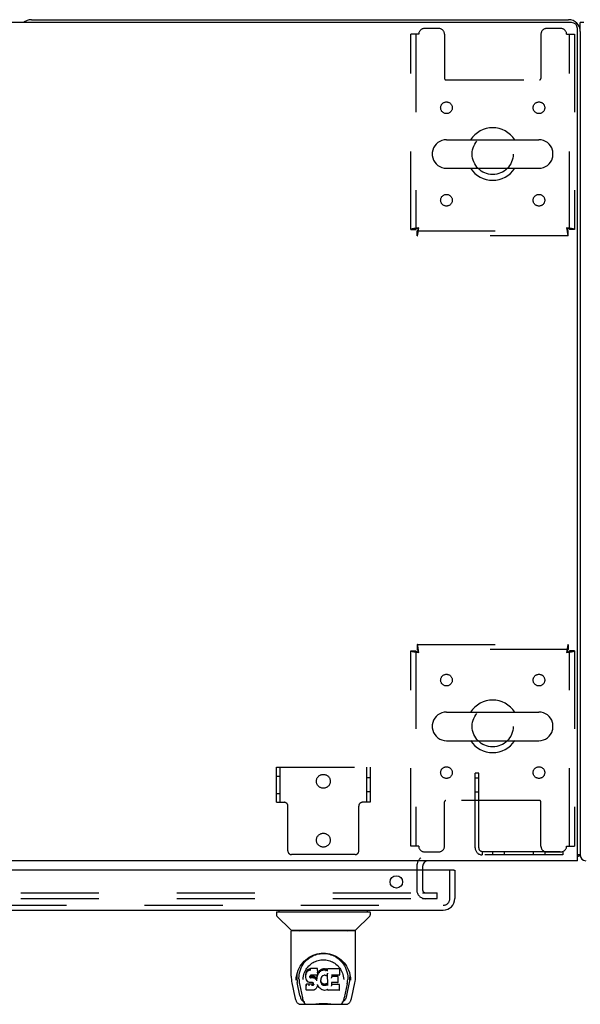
# Model space of a CAD drawing. Header units: inches. Extents: x 0 to 304, y 0 to 196.
# Tile 84 of 98: x 119 to 131, y 160 to 181. Entities that reach past the tile are written whole.
import ezdxf

# ---------------------------------------------------------------- set-up
doc = ezdxf.new("R2010")
doc.units = ezdxf.units.IN
doc.header["$LTSCALE"] = 16.696429
doc.header["$MEASUREMENT"] = 0
doc.linetypes.add('HIDDEN', pattern=[0.2, 0.1, -0.1])
doc.layers.get('0').update_dxf_attribs({"linetype": 'CONTINUOUS'})
doc.layers.add('DEFAULT_2', color=8, linetype='HIDDEN')
doc.layers.add('MAIN_DOOR_ASSEMBLY', color=7, linetype='CONTINUOUS')

msp = doc.modelspace()

# ---------------------------------------------------------------- linework, layer by layer
at = {"color": 7, "linetype": 'Continuous'}
for p, q in [((130.765, 181.095), (52.327, 181.095)), ((119.202, 181.157), (130.702, 181.157)), ((131.027, 181.094), (130.952, 181.094)), ((130.89, 163.157), (130.89, 180.97)), ((130.952, 180.907), (130.952, 163.282)), ((128.09, 178.588), (130.065, 178.588)), ((127.79, 178.239), (127.79, 178.326)), ((130.365, 178.239), (130.365, 178.326)), ((128.09, 177.976), (130.065, 177.976)), ((128.09, 166.338), (130.065, 166.338)), ((127.79, 165.989), (127.79, 166.076)), ((130.365, 165.989), (130.365, 166.076)), ((128.09, 165.726), (130.065, 165.726)), ((130.89, 163.157), (52.265, 163.157)), ((130.952, 163.282), (130.89, 163.282)), ((130.892, 163.244), (130.89, 163.246)), ((127.577, 163.032), (127.577, 162.953))]:
    msp.add_line(p, q, dxfattribs=at)
at = {"color": 3, "linetype": 'Continuous'}
msp.add_line((130.952, 180.907), (130.952, 181.094), dxfattribs=at)
at = {"color": 7, "linetype": 'Continuous'}
for points in [[(130.892, 163.244), (130.894, 163.246), (130.896, 163.248), (130.899, 163.25), (130.902, 163.252), (130.906, 163.254), (130.91, 163.256), (130.913, 163.257), (130.917, 163.259), (130.921, 163.26), (130.929, 163.263)], [(130.929, 163.263), (130.932, 163.264), (130.935, 163.265), (130.938, 163.267), (130.941, 163.268), (130.943, 163.27), (130.946, 163.271), (130.947, 163.272), (130.949, 163.274), (130.95, 163.275), (130.951, 163.277), (130.952, 163.279), (130.952, 163.28), (130.952, 163.282)]]:
    msp.add_lwpolyline(points, dxfattribs=at)
for centre, radius, start, end in [((119.202, 180.907), 0.25, 90, 131.404), ((130.702, 180.907), 0.25, 0, 90), ((130.765, 180.97), 0.125, 0, 90), ((129.077, 178.282), 0.562, 32.956, 147.044), ((128.09, 178.282), 0.306, 90, 164.3697), ((130.065, 178.282), 0.306, 15.6303, 90), ((127.934, 178.326), 0.144, 164.3697, 180), ((130.221, 178.326), 0.144, 0, 15.6303), ((127.934, 178.239), 0.144, 180, 195.6303), ((128.09, 178.282), 0.306, 195.6303, 270), ((130.065, 178.282), 0.306, 270, 344.3697), ((130.221, 178.239), 0.144, 344.3697, 360), ((129.077, 178.282), 0.562, 212.9567, 327.0433), ((129.077, 166.032), 0.562, 32.956, 147.044), ((128.09, 166.032), 0.306, 90, 164.3697), ((130.065, 166.032), 0.306, 15.6303, 90), ((127.934, 166.076), 0.144, 164.3697, 180), ((130.221, 166.076), 0.144, 0, 15.6303), ((127.934, 165.989), 0.144, 180, 195.6303), ((128.09, 166.032), 0.306, 195.6303, 270), ((130.065, 166.032), 0.306, 270, 344.3697), ((130.221, 165.989), 0.144, 344.3697, 360), ((129.077, 166.032), 0.562, 212.9567, 327.0433), ((127.702, 163.032), 0.125, 90, 180), ((130.702, 163.407), 0.25, 318.6068, 319.2391)]:
    msp.add_arc(centre, radius, start, end, dxfattribs=at)
at = {"color": 3, "linetype": 'Continuous'}
msp.add_arc((131.069, 163.274), 0.117, 180, 270, dxfattribs=at)
at = {"layer": 'DEFAULT_2', "color": 8, "linetype": 'HIDDEN'}
for p, q in [((127.494, 180.845), (127.327, 180.845)), ((127.327, 176.666), (127.327, 180.845)), ((127.431, 180.845), (127.431, 176.666)), ((127.921, 180.97), (127.619, 180.97)), ((128.046, 180.845), (128.046, 179.9)), ((130.109, 180.845), (130.109, 179.9)), ((130.535, 180.97), (130.234, 180.97)), ((130.66, 180.845), (130.827, 180.845)), ((130.723, 176.666), (130.723, 180.845)), ((130.827, 180.845), (130.827, 176.666)), ((128.076, 179.87), (130.079, 179.87)), ((127.327, 176.666), (127.431, 176.666)), ((127.494, 176.699), (127.457, 176.695)), ((127.461, 176.636), (130.693, 176.636)), ((127.461, 176.532), (127.461, 176.636)), ((127.494, 176.699), (127.48, 176.695)), ((130.66, 176.699), (130.665, 176.685)), ((130.66, 176.699), (130.665, 176.662)), ((130.693, 176.532), (130.693, 176.636)), ((130.827, 176.666), (130.723, 176.666)), ((130.693, 176.532), (127.461, 176.532)), ((127.461, 167.782), (130.693, 167.782)), ((127.461, 167.782), (127.461, 167.678)), ((130.693, 167.782), (130.693, 167.678)), ((127.327, 167.648), (127.431, 167.648)), ((127.327, 163.47), (127.327, 167.648)), ((127.431, 167.648), (127.431, 163.47)), ((130.693, 167.678), (127.461, 167.678)), ((127.494, 167.615), (127.49, 167.652)), ((127.494, 167.615), (127.49, 167.629)), ((130.66, 167.615), (130.698, 167.62)), ((130.66, 167.615), (130.675, 167.62)), ((130.827, 167.648), (130.723, 167.648)), ((130.723, 163.47), (130.723, 167.648)), ((130.827, 167.648), (130.827, 163.47)), ((124.452, 165.157), (126.452, 165.157)), ((124.452, 164.407), (124.452, 165.157)), ((124.53, 164.407), (124.53, 165.157)), ((126.374, 165.157), (126.374, 164.407)), ((126.452, 165.157), (126.452, 164.407)), ((128.777, 165.032), (128.702, 165.032)), ((128.702, 163.432), (128.702, 165.032)), ((128.777, 163.432), (128.777, 165.032)), ((124.452, 164.97), (124.53, 164.97)), ((126.452, 164.93), (126.374, 164.93)), ((128.702, 164.93), (128.777, 164.93)), ((124.452, 164.595), (124.53, 164.595)), ((126.452, 164.634), (126.374, 164.634)), ((128.702, 164.634), (128.777, 164.634)), ((124.452, 164.407), (124.613, 164.407)), ((126.452, 164.407), (126.291, 164.407)), ((128.046, 163.47), (128.046, 164.415)), ((130.079, 164.445), (128.076, 164.445)), ((130.109, 163.47), (130.109, 164.415)), ((124.693, 163.367), (124.693, 164.327)), ((126.211, 163.367), (126.211, 164.327)), ((127.494, 163.47), (127.327, 163.47)), ((127.619, 163.345), (127.921, 163.345)), ((128.852, 163.357), (130.577, 163.357)), ((128.852, 163.357), (128.852, 163.282)), ((129.077, 163.282), (129.077, 163.357)), ((129.327, 163.282), (129.327, 163.357)), ((129.952, 163.282), (129.952, 163.357)), ((130.202, 163.282), (130.202, 163.357)), ((130.234, 163.345), (130.535, 163.345)), ((130.577, 163.357), (130.577, 163.282)), ((130.66, 163.47), (130.827, 163.47)), ((126.131, 163.287), (124.773, 163.287)), ((130.577, 163.282), (128.852, 163.282)), ((127.452, 163.032), (127.452, 162.532)), ((127.577, 162.953), (127.577, 162.532)), ((92.265, 162.47), (127.546, 162.47)), ((92.265, 162.345), (127.546, 162.345)), ((127.574, 162.47), (127.89, 162.47)), ((127.574, 162.345), (127.89, 162.345)), ((127.89, 162.345), (127.89, 162.47))]:
    msp.add_line(p, q, dxfattribs=at)
for points in [[(127.457, 176.695), (127.439, 176.692), (127.422, 176.69), (127.406, 176.687), (127.39, 176.685), (127.376, 176.683), (127.364, 176.68), (127.353, 176.678), (127.344, 176.676), (127.337, 176.673), (127.332, 176.671), (127.329, 176.669), (127.327, 176.666)], [(127.48, 176.695), (127.474, 176.692), (127.467, 176.69), (127.461, 176.687), (127.455, 176.685), (127.45, 176.683), (127.445, 176.68), (127.441, 176.678), (127.438, 176.676), (127.435, 176.673), (127.433, 176.671), (127.432, 176.669), (127.431, 176.666)], [(127.461, 176.636), (127.464, 176.637), (127.466, 176.638), (127.469, 176.64), (127.471, 176.643), (127.473, 176.646), (127.476, 176.65), (127.478, 176.655), (127.48, 176.66), (127.483, 176.666), (127.485, 176.672), (127.487, 176.678), (127.49, 176.685), (127.494, 176.699)], [(127.461, 176.532), (127.464, 176.533), (127.466, 176.536), (127.469, 176.542), (127.471, 176.549), (127.473, 176.558), (127.476, 176.569), (127.478, 176.581), (127.48, 176.595), (127.483, 176.61), (127.485, 176.627), (127.487, 176.644), (127.49, 176.662), (127.494, 176.699)], [(130.827, 176.666), (130.826, 176.669), (130.823, 176.671), (130.818, 176.673), (130.811, 176.676), (130.802, 176.678), (130.791, 176.68), (130.779, 176.683), (130.765, 176.685), (130.749, 176.687), (130.733, 176.69), (130.716, 176.692), (130.698, 176.695), (130.66, 176.699)], [(130.723, 176.666), (130.723, 176.669), (130.722, 176.671), (130.72, 176.673), (130.717, 176.676), (130.714, 176.678), (130.71, 176.68), (130.705, 176.683), (130.7, 176.685), (130.694, 176.687), (130.688, 176.69), (130.681, 176.692), (130.675, 176.695), (130.66, 176.699)], [(130.665, 176.685), (130.668, 176.678), (130.67, 176.672), (130.672, 176.666), (130.675, 176.66), (130.677, 176.655), (130.679, 176.65), (130.682, 176.646), (130.684, 176.643), (130.686, 176.64), (130.689, 176.638), (130.691, 176.637), (130.693, 176.636)], [(130.665, 176.662), (130.668, 176.644), (130.67, 176.627), (130.672, 176.61), (130.675, 176.595), (130.677, 176.581), (130.679, 176.569), (130.682, 176.558), (130.684, 176.549), (130.686, 176.542), (130.689, 176.536), (130.691, 176.533), (130.693, 176.532)], [(127.49, 167.652), (127.487, 167.67), (127.485, 167.688), (127.483, 167.704), (127.48, 167.719), (127.478, 167.733), (127.476, 167.746), (127.473, 167.757), (127.471, 167.766), (127.469, 167.773), (127.466, 167.778), (127.464, 167.781), (127.461, 167.782)], [(130.693, 167.782), (130.691, 167.781), (130.689, 167.778), (130.686, 167.773), (130.684, 167.766), (130.682, 167.757), (130.679, 167.746), (130.677, 167.733), (130.675, 167.719), (130.672, 167.704), (130.67, 167.688), (130.668, 167.67), (130.665, 167.652), (130.66, 167.615)], [(127.327, 167.648), (127.329, 167.646), (127.332, 167.644), (127.337, 167.641), (127.344, 167.639), (127.353, 167.636), (127.364, 167.634), (127.376, 167.632), (127.39, 167.629), (127.406, 167.627), (127.422, 167.625), (127.439, 167.622), (127.457, 167.62), (127.494, 167.615)], [(127.431, 167.648), (127.432, 167.646), (127.433, 167.644), (127.435, 167.641), (127.438, 167.639), (127.441, 167.636), (127.445, 167.634), (127.45, 167.632), (127.455, 167.629), (127.461, 167.627), (127.467, 167.625), (127.474, 167.622), (127.48, 167.62), (127.494, 167.615)], [(127.49, 167.629), (127.487, 167.636), (127.485, 167.643), (127.483, 167.649), (127.48, 167.655), (127.478, 167.66), (127.476, 167.665), (127.473, 167.669), (127.471, 167.672), (127.469, 167.675), (127.466, 167.677), (127.464, 167.678), (127.461, 167.678)], [(130.693, 167.678), (130.691, 167.678), (130.689, 167.677), (130.686, 167.675), (130.684, 167.672), (130.682, 167.669), (130.679, 167.665), (130.677, 167.66), (130.675, 167.655), (130.672, 167.649), (130.67, 167.643), (130.668, 167.636), (130.665, 167.629), (130.66, 167.615)], [(130.675, 167.62), (130.681, 167.622), (130.688, 167.625), (130.694, 167.627), (130.7, 167.629), (130.705, 167.632), (130.71, 167.634), (130.714, 167.636), (130.717, 167.639), (130.72, 167.641), (130.722, 167.644), (130.723, 167.646), (130.723, 167.648)], [(130.698, 167.62), (130.716, 167.622), (130.733, 167.625), (130.749, 167.627), (130.765, 167.629), (130.779, 167.632), (130.791, 167.634), (130.802, 167.636), (130.811, 167.639), (130.818, 167.641), (130.823, 167.644), (130.826, 167.646), (130.827, 167.648)]]:
    msp.add_lwpolyline(points, dxfattribs=at)
for centre, radius in [((128.088, 179.272), 0.125), ((130.067, 179.272), 0.125), ((129.077, 178.282), 0.438), ((128.088, 177.293), 0.125), ((130.067, 177.293), 0.125), ((128.088, 167.022), 0.125), ((130.067, 167.022), 0.125), ((129.077, 166.032), 0.438), ((128.088, 165.043), 0.125), ((130.067, 165.043), 0.125), ((125.452, 164.857), 0.148), ((125.452, 163.597), 0.148)]:
    msp.add_circle(centre, radius, dxfattribs=at)
for centre, radius, start, end in [((127.619, 180.845), 0.125, 90, 180), ((127.921, 180.845), 0.125, 0, 90), ((130.234, 180.845), 0.125, 90, 180), ((130.535, 180.845), 0.125, 0, 90), ((128.076, 179.9), 0.03, 180, 270), ((130.079, 179.9), 0.03, 270, 360), ((124.613, 164.327), 0.08, 0, 90), ((126.291, 164.327), 0.08, 90, 180), ((128.076, 164.415), 0.03, 90, 180), ((130.079, 164.415), 0.03, 0, 90), ((124.773, 163.367), 0.08, 180, 270), ((126.131, 163.367), 0.08, 270, 360), ((127.619, 163.47), 0.125, 180, 270), ((127.921, 163.47), 0.125, 270, 360), ((128.852, 163.432), 0.15, 180, 270), ((128.852, 163.432), 0.075, 180, 270), ((130.234, 163.47), 0.125, 180, 270), ((130.535, 163.47), 0.125, 270, 360), ((127.702, 163.032), 0.25, 130.7609, 180), ((127.64, 162.532), 0.188, 180, 270), ((127.64, 162.532), 0.0625, 180, 270)]:
    msp.add_arc(centre, radius, start, end, dxfattribs=at)
at = {"layer": 'MAIN_DOOR_ASSEMBLY', "color": 3, "linetype": 'Continuous'}
for p, q in [((128.245, 162.953), (91.347, 162.953)), ((128.265, 162.953), (128.265, 162.346)), ((91.574, 162.099), (128.018, 162.099))]:
    msp.add_line(p, q, dxfattribs=at)
at = {"layer": 'MAIN_DOOR_ASSEMBLY', "color": 8, "linetype": 'HIDDEN'}
for p, q in [((128.161, 162.346), (128.161, 162.953)), ((91.574, 162.203), (128.018, 162.203))]:
    msp.add_line(p, q, dxfattribs=at)
at = {"layer": 'MAIN_DOOR_ASSEMBLY', "color": 7, "linetype": 'Continuous'}
for p, q in [((128.245, 162.953), (128.265, 162.953)), ((124.456, 162.06), (126.449, 162.06)), ((124.508, 162.06), (124.508, 162.099)), ((126.397, 162.06), (126.397, 162.099)), ((124.449, 162.052), (124.449, 161.997)), ((124.755, 161.675), (124.46, 161.97)), ((126.15, 161.675), (126.445, 161.97)), ((126.456, 162.052), (126.456, 161.997)), ((124.764, 160.687), (124.764, 161.65)), ((126.134, 161.658), (124.771, 161.658)), ((126.129, 161.666), (124.776, 161.666)), ((124.838, 161.666), (124.835, 161.662)), ((124.835, 161.662), (124.835, 161.661)), ((126.069, 161.662), (126.067, 161.666)), ((126.141, 160.687), (126.141, 161.65)), ((125.02, 160.942), (125.045, 160.976)), ((125.106, 160.811), (125.092, 160.789)), ((125.116, 160.821), (125.106, 160.811)), ((125.107, 160.775), (125.106, 160.811)), ((125.128, 160.828), (125.116, 160.821)), ((125.117, 160.784), (125.116, 160.821)), ((125.151, 160.839), (125.128, 160.828)), ((125.128, 160.792), (125.128, 160.828)), ((125.176, 160.847), (125.151, 160.839)), ((125.151, 160.802), (125.151, 160.839)), ((125.329, 160.847), (125.176, 160.847)), ((125.177, 160.81), (125.176, 160.847)), ((125.177, 160.81), (125.177, 160.809)), ((125.331, 160.792), (125.329, 160.847)), ((125.329, 160.812), (125.329, 160.847)), ((125.371, 160.797), (125.356, 160.78)), ((125.388, 160.814), (125.371, 160.797)), ((125.372, 160.761), (125.371, 160.797)), ((125.408, 160.828), (125.388, 160.814)), ((125.389, 160.777), (125.388, 160.814)), ((125.43, 160.838), (125.408, 160.828)), ((125.408, 160.792), (125.408, 160.828)), ((125.454, 160.843), (125.43, 160.838)), ((125.431, 160.801), (125.43, 160.838)), ((125.478, 160.846), (125.454, 160.843)), ((125.454, 160.807), (125.454, 160.843)), ((125.454, 160.805), (125.454, 160.807)), ((125.478, 160.846), (125.502, 160.845)), ((125.478, 160.809), (125.478, 160.846)), ((125.478, 160.807), (125.478, 160.809)), ((125.501, 160.807), (125.502, 160.808)), ((125.514, 160.843), (125.502, 160.845)), ((125.502, 160.808), (125.502, 160.845)), ((125.527, 160.839), (125.514, 160.843)), ((125.514, 160.806), (125.514, 160.843)), ((125.539, 160.831), (125.527, 160.839)), ((125.527, 160.802), (125.527, 160.839)), ((125.788, 160.845), (125.539, 160.845)), ((125.54, 160.796), (125.539, 160.845)), ((125.802, 160.72), (125.804, 160.829)), ((125.804, 160.859), (125.82, 160.835)), ((124.871, 160.602), (124.874, 160.66)), ((124.871, 160.603), (124.871, 160.602)), ((124.874, 160.66), (124.883, 160.714)), ((124.885, 160.72), (124.884, 160.666)), ((124.932, 160.613), (124.934, 160.587)), ((125.017, 160.616), (125.017, 160.616)), ((125.077, 160.739), (125.076, 160.715)), ((125.076, 160.68), (125.076, 160.715)), ((125.077, 160.655), (125.076, 160.68)), ((125.076, 160.68), (125.076, 160.68)), ((125.082, 160.765), (125.077, 160.739)), ((125.078, 160.705), (125.077, 160.739)), ((125.082, 160.631), (125.077, 160.655)), ((125.077, 160.655), (125.077, 160.655)), ((125.092, 160.789), (125.082, 160.765)), ((125.083, 160.73), (125.082, 160.765)), ((125.091, 160.607), (125.082, 160.631)), ((125.082, 160.631), (125.082, 160.631)), ((125.105, 160.586), (125.091, 160.607)), ((125.091, 160.607), (125.091, 160.607)), ((125.092, 160.754), (125.092, 160.789)), ((125.123, 160.568), (125.105, 160.586)), ((125.105, 160.586), (125.105, 160.586)), ((125.166, 160.683), (125.165, 160.669)), ((125.168, 160.696), (125.166, 160.683)), ((125.166, 160.662), (125.166, 160.681)), ((125.167, 160.657), (125.168, 160.692)), ((125.17, 160.699), (125.168, 160.696)), ((125.17, 160.689), (125.168, 160.692)), ((125.173, 160.702), (125.17, 160.699)), ((125.174, 160.686), (125.17, 160.689)), ((125.17, 160.653), (125.17, 160.689)), ((125.184, 160.705), (125.172, 160.702)), ((125.185, 160.683), (125.174, 160.686)), ((125.174, 160.649), (125.174, 160.686)), ((125.197, 160.706), (125.184, 160.705)), ((125.208, 160.683), (125.185, 160.683)), ((125.185, 160.646), (125.185, 160.683)), ((125.185, 160.644), (125.185, 160.646)), ((125.197, 160.707), (125.197, 160.706)), ((125.31, 160.706), (125.197, 160.706)), ((125.234, 160.682), (125.208, 160.683)), ((125.208, 160.647), (125.208, 160.683)), ((125.208, 160.645), (125.208, 160.647)), ((125.233, 160.645), (125.234, 160.682)), ((125.233, 160.644), (125.233, 160.645)), ((125.259, 160.677), (125.234, 160.682)), ((125.258, 160.64), (125.259, 160.677)), ((125.271, 160.671), (125.259, 160.677)), ((125.282, 160.663), (125.271, 160.671)), ((125.271, 160.634), (125.271, 160.671)), ((125.3, 160.645), (125.282, 160.663)), ((125.282, 160.627), (125.282, 160.663)), ((125.31, 160.63), (125.3, 160.645)), ((125.3, 160.609), (125.3, 160.645)), ((125.322, 160.707), (125.31, 160.706)), ((125.31, 160.706), (125.31, 160.707)), ((125.313, 160.672), (125.31, 160.63)), ((125.31, 160.594), (125.31, 160.63)), ((125.311, 160.587), (125.311, 160.588)), ((125.317, 160.695), (125.313, 160.672)), ((125.314, 160.638), (125.313, 160.672)), ((125.32, 160.707), (125.317, 160.695)), ((125.318, 160.66), (125.317, 160.695)), ((125.327, 160.719), (125.323, 160.707)), ((125.324, 160.683), (125.323, 160.709)), ((125.329, 160.734), (125.327, 160.72)), ((125.327, 160.72), (125.327, 160.719)), ((125.332, 160.74), (125.328, 160.731)), ((125.33, 160.758), (125.329, 160.734)), ((125.329, 160.734), (125.329, 160.734)), ((125.33, 160.758), (125.331, 160.792)), ((125.343, 160.76), (125.332, 160.74)), ((125.332, 160.704), (125.332, 160.74)), ((125.356, 160.78), (125.343, 160.76)), ((125.343, 160.725), (125.343, 160.76)), ((125.357, 160.744), (125.356, 160.78)), ((125.395, 160.608), (125.394, 160.581)), ((125.399, 160.633), (125.395, 160.608)), ((125.396, 160.604), (125.395, 160.608)), ((125.395, 160.569), (125.396, 160.604)), ((125.398, 160.592), (125.396, 160.604)), ((125.408, 160.568), (125.398, 160.592)), ((125.398, 160.557), (125.398, 160.592)), ((125.402, 160.645), (125.399, 160.633)), ((125.408, 160.655), (125.402, 160.644)), ((125.422, 160.678), (125.408, 160.655)), ((125.429, 160.686), (125.422, 160.677)), ((125.438, 160.692), (125.429, 160.686)), ((125.461, 160.702), (125.438, 160.692)), ((125.472, 160.705), (125.461, 160.702)), ((125.483, 160.705), (125.472, 160.705)), ((125.495, 160.702), (125.483, 160.705)), ((125.507, 160.697), (125.495, 160.702)), ((125.541, 160.745), (125.525, 160.705)), ((125.542, 160.748), (125.541, 160.747)), ((125.541, 160.747), (125.541, 160.747)), ((125.541, 160.747), (125.541, 160.746)), ((125.541, 160.746), (125.541, 160.746)), ((125.541, 160.746), (125.541, 160.746)), ((125.541, 160.746), (125.541, 160.746)), ((125.545, 160.493), (125.541, 160.745)), ((125.543, 160.753), (125.542, 160.752)), ((125.542, 160.752), (125.542, 160.75)), ((125.542, 160.75), (125.542, 160.749)), ((125.542, 160.749), (125.542, 160.748)), ((125.788, 160.706), (125.63, 160.706)), ((125.631, 160.706), (125.63, 160.648)), ((125.757, 160.682), (125.63, 160.682)), ((125.768, 160.562), (125.77, 160.669)), ((125.886, 160.647), (125.888, 160.616)), ((125.888, 160.616), (125.888, 160.616)), ((126.009, 160.765), (126.022, 160.714)), ((126.02, 160.72), (126.021, 160.666)), ((126.034, 160.602), (126.034, 160.603)), ((124.779, 160.543), (124.844, 160.238)), ((124.952, 160.27), (124.895, 160.547)), ((124.942, 160.523), (125.004, 160.219)), ((125.09, 160.514), (125.082, 160.506)), ((125.084, 160.393), (125.082, 160.506)), ((125.091, 160.386), (125.084, 160.392)), ((125.151, 160.515), (125.09, 160.514)), ((125.09, 160.478), (125.09, 160.514)), ((125.237, 160.386), (125.091, 160.386)), ((125.091, 160.386), (125.091, 160.386)), ((125.123, 160.568), (125.123, 160.567)), ((125.144, 160.554), (125.123, 160.567)), ((125.157, 160.549), (125.144, 160.554)), ((125.144, 160.554), (125.144, 160.554)), ((125.212, 160.515), (125.151, 160.515)), ((125.151, 160.478), (125.151, 160.515)), ((125.151, 160.478), (125.151, 160.476)), ((125.169, 160.547), (125.157, 160.549)), ((125.217, 160.547), (125.169, 160.547)), ((125.226, 160.516), (125.212, 160.515)), ((125.212, 160.478), (125.212, 160.515)), ((125.212, 160.478), (125.212, 160.477)), ((125.224, 160.546), (125.217, 160.547)), ((125.217, 160.547), (125.217, 160.547)), ((125.229, 160.544), (125.224, 160.546)), ((125.23, 160.518), (125.226, 160.516)), ((125.226, 160.479), (125.226, 160.516)), ((125.234, 160.541), (125.229, 160.544)), ((125.235, 160.523), (125.23, 160.518)), ((125.231, 160.482), (125.23, 160.518)), ((125.238, 160.536), (125.234, 160.541)), ((125.24, 160.53), (125.235, 160.523)), ((125.235, 160.487), (125.235, 160.523)), ((125.249, 160.387), (125.237, 160.386)), ((125.237, 160.386), (125.237, 160.386)), ((125.244, 160.524), (125.238, 160.536)), ((125.244, 160.499), (125.243, 160.524)), ((125.246, 160.511), (125.243, 160.524)), ((125.245, 160.504), (125.245, 160.514)), ((125.261, 160.391), (125.249, 160.387)), ((125.262, 160.392), (125.261, 160.391)), ((125.282, 160.406), (125.262, 160.392)), ((125.3, 160.423), (125.282, 160.406)), ((125.282, 160.406), (125.282, 160.406)), ((125.307, 160.433), (125.3, 160.423)), ((125.3, 160.423), (125.3, 160.423)), ((125.313, 160.444), (125.307, 160.433)), ((125.307, 160.433), (125.307, 160.433)), ((125.322, 160.467), (125.313, 160.445)), ((125.313, 160.445), (125.313, 160.444)), ((125.329, 160.491), (125.322, 160.467)), ((125.322, 160.467), (125.322, 160.467)), ((125.329, 160.503), (125.328, 160.504)), ((125.329, 160.502), (125.329, 160.503)), ((125.329, 160.503), (125.329, 160.503)), ((125.329, 160.501), (125.329, 160.502)), ((125.329, 160.502), (125.329, 160.502)), ((125.329, 160.501), (125.329, 160.501)), ((125.33, 160.499), (125.329, 160.491)), ((125.329, 160.491), (125.329, 160.491)), ((125.35, 160.463), (125.33, 160.499)), ((125.363, 160.445), (125.35, 160.463)), ((125.35, 160.463), (125.35, 160.463)), ((125.378, 160.428), (125.363, 160.445)), ((125.363, 160.445), (125.363, 160.445)), ((125.395, 160.413), (125.378, 160.428)), ((125.378, 160.428), (125.378, 160.428)), ((125.414, 160.399), (125.395, 160.413)), ((125.395, 160.413), (125.395, 160.413)), ((125.407, 160.533), (125.408, 160.568)), ((125.42, 160.545), (125.408, 160.568)), ((125.424, 160.393), (125.414, 160.399)), ((125.414, 160.399), (125.414, 160.399)), ((125.428, 160.536), (125.42, 160.545)), ((125.42, 160.51), (125.42, 160.545)), ((125.435, 160.39), (125.424, 160.393)), ((125.424, 160.393), (125.424, 160.393)), ((125.437, 160.528), (125.428, 160.536)), ((125.428, 160.5), (125.428, 160.536)), ((125.457, 160.384), (125.435, 160.39)), ((125.448, 160.521), (125.437, 160.528)), ((125.437, 160.492), (125.437, 160.528)), ((125.447, 160.484), (125.448, 160.521)), ((125.459, 160.516), (125.448, 160.521)), ((125.48, 160.381), (125.457, 160.384)), ((125.471, 160.514), (125.459, 160.516)), ((125.459, 160.48), (125.459, 160.516)), ((125.471, 160.514), (125.483, 160.514)), ((125.471, 160.477), (125.471, 160.514)), ((125.471, 160.476), (125.471, 160.477)), ((125.503, 160.385), (125.48, 160.381)), ((125.48, 160.382), (125.48, 160.381)), ((125.495, 160.516), (125.483, 160.514)), ((125.483, 160.477), (125.483, 160.514)), ((125.483, 160.476), (125.483, 160.477)), ((125.507, 160.519), (125.495, 160.516)), ((125.496, 160.479), (125.495, 160.516)), ((125.525, 160.391), (125.503, 160.385)), ((125.519, 160.525), (125.507, 160.519)), ((125.508, 160.483), (125.507, 160.519)), ((125.529, 160.532), (125.519, 160.525)), ((125.519, 160.488), (125.519, 160.525)), ((125.544, 160.403), (125.525, 160.391)), ((125.525, 160.391), (125.525, 160.391)), ((125.529, 160.495), (125.529, 160.532)), ((125.549, 160.403), (125.544, 160.403)), ((125.547, 160.484), (125.547, 160.485)), ((125.549, 160.394), (125.549, 160.403)), ((125.789, 160.386), (125.557, 160.386)), ((125.629, 160.55), (125.628, 160.476)), ((125.757, 160.55), (125.629, 160.55)), ((125.789, 160.511), (125.629, 160.511)), ((125.797, 160.394), (125.799, 160.5)), ((125.962, 160.519), (125.901, 160.219)), ((125.953, 160.27), (126.009, 160.547)), ((126.061, 160.238), (126.126, 160.543)), ((125.011, 160.162), (125.018, 160.162)), ((125.018, 160.162), (125.021, 160.154)), ((125.884, 160.154), (125.887, 160.162)), ((125.887, 160.162), (125.894, 160.162)), ((124.968, 160.084), (125.937, 160.084)), ((125.022, 160.15), (125.021, 160.154)), ((125.883, 160.15), (125.884, 160.154))]:
    msp.add_line(p, q, dxfattribs=at)
for points in [[(124.835, 161.661), (124.834, 161.66), (124.834, 161.66), (124.833, 161.659), (124.833, 161.658), (124.833, 161.658)], [(126.07, 161.661), (126.07, 161.661), (126.069, 161.662)], [(126.072, 161.658), (126.072, 161.658), (126.072, 161.659), (126.071, 161.66), (126.071, 161.66), (126.07, 161.661)], [(124.883, 160.714), (124.896, 160.765), (124.913, 160.813), (124.933, 160.858), (124.956, 160.899), (124.982, 160.937), (125.01, 160.973), (125.041, 161.006), (125.074, 161.037), (125.11, 161.066), (125.149, 161.092), (125.19, 161.115), (125.232, 161.134), (125.276, 161.15), (125.32, 161.162), (125.364, 161.171), (125.409, 161.176), (125.453, 161.177), (125.497, 161.176), (125.541, 161.171), (125.585, 161.162), (125.629, 161.15), (125.673, 161.134), (125.716, 161.115), (125.756, 161.092), (125.795, 161.066), (125.831, 161.037), (125.865, 161.006), (125.895, 160.973), (125.923, 160.937), (125.949, 160.899), (125.972, 160.858), (125.992, 160.813), (126.009, 160.765)], [(125.045, 160.976), (125.072, 161.007), (125.101, 161.035)], [(125.084, 160.834), (125.101, 160.859), (125.119, 160.882), (125.139, 160.904), (125.16, 160.924), (125.182, 160.943), (125.206, 160.961), (125.232, 160.977), (125.258, 160.991), (125.285, 161.003), (125.312, 161.014), (125.341, 161.022), (125.368, 161.029), (125.396, 161.033), (125.424, 161.036), (125.452, 161.037), (125.48, 161.036), (125.508, 161.033), (125.536, 161.029), (125.564, 161.022), (125.592, 161.014), (125.62, 161.003), (125.647, 160.991), (125.673, 160.977), (125.698, 160.961), (125.722, 160.943), (125.745, 160.924), (125.766, 160.904), (125.785, 160.882), (125.804, 160.859)], [(125.101, 161.035), (125.13, 161.06), (125.161, 161.082), (125.192, 161.102)], [(125.192, 161.102), (125.224, 161.119), (125.256, 161.133), (125.288, 161.145)], [(125.288, 161.145), (125.321, 161.155), (125.354, 161.162), (125.386, 161.167), (125.419, 161.17), (125.451, 161.171), (125.484, 161.171), (125.516, 161.168), (125.549, 161.163), (125.581, 161.155)], [(125.581, 161.155), (125.614, 161.146), (125.646, 161.134), (125.678, 161.12)], [(125.678, 161.12), (125.71, 161.104), (125.741, 161.085), (125.771, 161.063), (125.801, 161.038), (125.83, 161.01), (125.857, 160.979), (125.883, 160.945), (125.906, 160.908), (125.927, 160.867), (125.944, 160.824), (125.958, 160.779), (125.968, 160.733), (125.973, 160.685)], [(124.932, 160.613), (124.931, 160.637), (124.932, 160.684), (124.937, 160.73), (124.946, 160.777), (124.96, 160.822), (124.977, 160.864), (124.997, 160.905), (125.02, 160.942)], [(125.055, 160.78), (125.069, 160.808), (125.084, 160.834)], [(125.151, 160.802), (125.151, 160.802), (125.151, 160.802), (125.151, 160.801), (125.151, 160.801), (125.151, 160.801), (125.152, 160.801)], [(125.328, 160.81), (125.328, 160.81), (125.328, 160.81), (125.328, 160.81), (125.327, 160.809), (125.327, 160.809), (125.327, 160.809)], [(125.431, 160.8), (125.431, 160.8), (125.431, 160.8), (125.431, 160.8), (125.431, 160.801), (125.431, 160.801), (125.431, 160.801)], [(125.514, 160.805), (125.514, 160.805), (125.514, 160.805), (125.514, 160.806), (125.514, 160.806), (125.514, 160.806), (125.514, 160.806)], [(125.526, 160.801), (125.526, 160.801), (125.526, 160.801), (125.527, 160.802), (125.527, 160.802), (125.527, 160.802), (125.527, 160.802)], [(125.542, 160.807), (125.542, 160.807), (125.541, 160.807), (125.541, 160.807), (125.541, 160.808), (125.541, 160.808), (125.54, 160.808)], [(125.542, 160.791), (125.542, 160.791), (125.541, 160.792), (125.541, 160.792), (125.541, 160.793), (125.541, 160.793), (125.54, 160.794)], [(125.82, 160.835), (125.836, 160.808), (125.85, 160.781)], [(124.764, 160.687), (124.764, 160.654), (124.767, 160.614), (124.773, 160.574), (124.779, 160.543)], [(124.884, 160.666), (124.885, 160.631), (124.889, 160.587), (124.895, 160.547)], [(124.934, 160.587), (124.935, 160.567), (124.938, 160.543), (124.942, 160.523)], [(125.017, 160.616), (125.019, 160.647), (125.024, 160.684)], [(125.024, 160.684), (125.033, 160.718), (125.043, 160.751), (125.055, 160.78)], [(125.076, 160.68), (125.076, 160.68), (125.076, 160.68), (125.077, 160.679), (125.077, 160.679), (125.078, 160.679), (125.078, 160.679)], [(125.077, 160.655), (125.077, 160.655), (125.078, 160.655), (125.078, 160.655), (125.078, 160.654), (125.079, 160.654), (125.079, 160.654)], [(125.078, 160.705), (125.078, 160.705), (125.078, 160.704), (125.078, 160.704), (125.079, 160.704), (125.079, 160.704), (125.08, 160.704)], [(125.082, 160.631), (125.082, 160.63), (125.082, 160.63), (125.083, 160.63), (125.083, 160.63), (125.084, 160.63)], [(125.083, 160.729), (125.083, 160.729), (125.083, 160.729), (125.083, 160.729), (125.084, 160.728), (125.084, 160.728), (125.085, 160.728)], [(125.091, 160.607), (125.092, 160.607), (125.092, 160.607), (125.092, 160.606), (125.093, 160.607)], [(125.092, 160.754), (125.093, 160.753), (125.093, 160.753), (125.093, 160.753), (125.093, 160.753), (125.094, 160.752), (125.094, 160.752)], [(125.105, 160.586), (125.105, 160.586), (125.106, 160.585), (125.106, 160.585), (125.106, 160.585), (125.107, 160.586)], [(125.107, 160.775), (125.107, 160.775), (125.107, 160.774), (125.108, 160.774), (125.108, 160.774), (125.108, 160.774), (125.108, 160.774)], [(125.117, 160.784), (125.117, 160.784), (125.117, 160.784), (125.117, 160.784), (125.117, 160.783), (125.118, 160.783), (125.118, 160.783)], [(125.128, 160.792), (125.128, 160.791), (125.128, 160.791), (125.128, 160.791), (125.128, 160.791), (125.129, 160.791), (125.129, 160.79)], [(125.163, 160.667), (125.164, 160.667), (125.164, 160.667), (125.164, 160.668), (125.165, 160.668), (125.165, 160.668), (125.165, 160.669)], [(125.164, 160.681), (125.165, 160.681), (125.165, 160.682), (125.165, 160.682), (125.166, 160.682), (125.166, 160.682), (125.166, 160.683)], [(125.164, 160.661), (125.164, 160.661), (125.164, 160.661), (125.165, 160.661), (125.165, 160.661), (125.165, 160.662), (125.166, 160.662)], [(125.165, 160.656), (125.166, 160.656), (125.166, 160.656), (125.166, 160.656), (125.167, 160.656), (125.167, 160.656), (125.167, 160.657)], [(125.166, 160.695), (125.167, 160.695), (125.167, 160.695), (125.168, 160.695), (125.168, 160.695), (125.168, 160.696)], [(125.168, 160.699), (125.169, 160.699), (125.169, 160.699), (125.17, 160.699), (125.17, 160.699)], [(125.168, 160.651), (125.169, 160.651), (125.169, 160.651), (125.169, 160.652), (125.169, 160.652), (125.17, 160.652), (125.17, 160.652)], [(125.172, 160.702), (125.172, 160.702), (125.172, 160.702), (125.172, 160.702), (125.172, 160.702)], [(125.173, 160.648), (125.173, 160.648), (125.173, 160.648), (125.173, 160.648), (125.173, 160.649), (125.174, 160.649), (125.174, 160.649)], [(125.184, 160.706), (125.184, 160.705), (125.184, 160.705), (125.184, 160.705)], [(125.258, 160.638), (125.258, 160.639), (125.258, 160.639), (125.258, 160.639), (125.258, 160.639), (125.258, 160.64), (125.258, 160.64)], [(125.27, 160.633), (125.27, 160.633), (125.27, 160.633), (125.27, 160.634), (125.271, 160.634), (125.271, 160.634), (125.271, 160.634)], [(125.281, 160.625), (125.281, 160.626), (125.281, 160.626), (125.281, 160.626), (125.281, 160.626), (125.282, 160.626), (125.282, 160.627)], [(125.298, 160.608), (125.299, 160.608), (125.299, 160.608), (125.299, 160.608), (125.299, 160.608), (125.3, 160.609), (125.3, 160.609)], [(125.311, 160.588), (125.311, 160.59), (125.31, 160.591), (125.31, 160.592), (125.31, 160.593)], [(125.316, 160.636), (125.315, 160.637), (125.315, 160.637), (125.314, 160.637), (125.314, 160.637), (125.314, 160.638), (125.314, 160.638)], [(125.32, 160.659), (125.319, 160.659), (125.319, 160.659), (125.318, 160.659), (125.318, 160.66), (125.318, 160.66), (125.318, 160.66)], [(125.322, 160.707), (125.322, 160.707), (125.322, 160.707), (125.322, 160.707), (125.321, 160.708)], [(125.323, 160.707), (125.323, 160.707), (125.322, 160.707), (125.322, 160.707)], [(125.325, 160.681), (125.325, 160.681), (125.325, 160.681), (125.324, 160.682), (125.324, 160.682), (125.324, 160.682), (125.324, 160.683)], [(125.327, 160.719), (125.327, 160.719), (125.326, 160.719), (125.326, 160.719), (125.326, 160.719), (125.325, 160.719)], [(125.329, 160.734), (125.329, 160.733), (125.328, 160.733), (125.328, 160.733), (125.328, 160.733), (125.327, 160.732), (125.327, 160.732)], [(125.33, 160.758), (125.33, 160.758), (125.33, 160.757), (125.329, 160.757), (125.329, 160.757), (125.328, 160.757), (125.328, 160.757)], [(125.334, 160.703), (125.334, 160.703), (125.333, 160.703), (125.333, 160.703), (125.333, 160.704), (125.332, 160.704), (125.332, 160.704)], [(125.345, 160.723), (125.345, 160.723), (125.344, 160.724), (125.344, 160.724), (125.344, 160.724), (125.343, 160.724), (125.343, 160.725)], [(125.358, 160.742), (125.358, 160.742), (125.357, 160.743), (125.357, 160.743), (125.357, 160.743), (125.357, 160.743), (125.356, 160.744)], [(125.373, 160.76), (125.373, 160.76), (125.373, 160.76), (125.372, 160.76), (125.372, 160.761), (125.372, 160.761), (125.372, 160.761)], [(125.39, 160.776), (125.39, 160.776), (125.389, 160.776), (125.389, 160.777), (125.389, 160.777), (125.389, 160.777), (125.389, 160.777)], [(125.395, 160.608), (125.395, 160.607), (125.395, 160.607), (125.395, 160.607), (125.394, 160.607), (125.394, 160.606), (125.393, 160.606)], [(125.399, 160.633), (125.399, 160.633), (125.398, 160.633), (125.398, 160.632), (125.397, 160.632), (125.397, 160.632)], [(125.402, 160.644), (125.402, 160.644), (125.402, 160.644), (125.402, 160.644), (125.401, 160.644), (125.401, 160.644)], [(125.408, 160.655), (125.408, 160.655), (125.407, 160.655), (125.407, 160.655), (125.406, 160.655)], [(125.409, 160.79), (125.409, 160.79), (125.409, 160.791), (125.409, 160.791), (125.409, 160.791), (125.408, 160.791), (125.408, 160.792)], [(125.422, 160.677), (125.422, 160.677), (125.421, 160.677), (125.421, 160.677), (125.421, 160.677), (125.42, 160.677)], [(125.429, 160.686), (125.429, 160.686), (125.429, 160.686), (125.428, 160.686), (125.428, 160.686)], [(125.438, 160.692), (125.438, 160.692), (125.437, 160.692), (125.437, 160.693)], [(125.461, 160.702), (125.461, 160.702), (125.461, 160.702), (125.461, 160.703)], [(125.472, 160.705), (125.472, 160.705), (125.472, 160.705), (125.472, 160.705)], [(125.483, 160.705), (125.483, 160.705), (125.483, 160.705), (125.484, 160.705)], [(125.495, 160.702), (125.495, 160.702), (125.495, 160.702), (125.495, 160.703)], [(125.507, 160.697), (125.507, 160.697), (125.509, 160.697), (125.511, 160.696), (125.513, 160.696), (125.515, 160.697), (125.517, 160.697), (125.519, 160.698), (125.521, 160.7), (125.522, 160.701), (125.524, 160.703), (125.525, 160.705), (125.525, 160.705)], [(125.507, 160.698), (125.507, 160.698), (125.507, 160.697), (125.507, 160.697)], [(125.541, 160.746), (125.541, 160.745), (125.541, 160.745)], [(125.541, 160.745), (125.541, 160.745), (125.541, 160.745), (125.541, 160.745)], [(125.628, 160.644), (125.628, 160.644), (125.628, 160.645), (125.628, 160.645), (125.629, 160.645), (125.629, 160.645), (125.629, 160.646)], [(125.629, 160.707), (125.629, 160.706), (125.629, 160.706), (125.629, 160.706), (125.63, 160.706), (125.63, 160.706), (125.63, 160.706)], [(125.788, 160.706), (125.789, 160.706), (125.791, 160.706), (125.793, 160.707), (125.796, 160.708), (125.797, 160.71), (125.799, 160.711), (125.8, 160.713), (125.801, 160.716), (125.802, 160.718), (125.802, 160.72)], [(125.85, 160.781), (125.862, 160.751), (125.872, 160.718), (125.88, 160.684), (125.886, 160.647)], [(125.962, 160.52), (125.963, 160.523), (125.963, 160.526), (125.964, 160.529), (125.964, 160.531), (125.965, 160.534), (125.965, 160.537), (125.966, 160.54), (125.966, 160.543), (125.967, 160.546), (125.967, 160.55), (125.968, 160.553), (125.968, 160.557), (125.969, 160.56), (125.969, 160.564), (125.97, 160.567), (125.97, 160.571), (125.97, 160.575), (125.971, 160.578), (125.971, 160.582), (125.971, 160.586), (125.973, 160.613)], [(125.973, 160.685), (125.974, 160.638), (125.973, 160.613)], [(126.009, 160.547), (126.016, 160.587), (126.02, 160.631), (126.021, 160.666)], [(126.022, 160.714), (126.031, 160.66), (126.034, 160.602)], [(126.126, 160.543), (126.132, 160.573), (126.137, 160.613), (126.141, 160.653), (126.141, 160.687)], [(125.083, 160.47), (125.083, 160.47), (125.083, 160.47), (125.083, 160.47), (125.084, 160.469), (125.084, 160.469), (125.084, 160.469)], [(125.084, 160.393), (125.084, 160.393), (125.084, 160.392)], [(125.084, 160.392), (125.084, 160.392), (125.085, 160.392), (125.085, 160.392), (125.086, 160.392)], [(125.09, 160.477), (125.09, 160.477), (125.09, 160.477), (125.09, 160.476), (125.09, 160.476), (125.091, 160.476), (125.091, 160.476)], [(125.091, 160.386), (125.091, 160.386), (125.091, 160.386), (125.091, 160.386), (125.091, 160.386), (125.092, 160.386), (125.092, 160.386)], [(125.123, 160.567), (125.123, 160.567), (125.123, 160.567), (125.124, 160.567), (125.124, 160.568)], [(125.144, 160.554), (125.144, 160.554), (125.145, 160.554), (125.145, 160.554)], [(125.157, 160.549), (125.157, 160.549), (125.157, 160.549), (125.157, 160.55)], [(125.169, 160.547), (125.17, 160.547), (125.17, 160.547), (125.17, 160.548)], [(125.224, 160.546), (125.224, 160.546), (125.224, 160.546), (125.224, 160.546)], [(125.226, 160.479), (125.226, 160.479), (125.226, 160.479), (125.226, 160.478), (125.226, 160.478), (125.226, 160.478), (125.226, 160.478)], [(125.229, 160.544), (125.229, 160.544), (125.23, 160.544), (125.23, 160.545)], [(125.231, 160.482), (125.231, 160.482), (125.231, 160.481), (125.231, 160.481), (125.231, 160.481), (125.232, 160.481), (125.232, 160.481)], [(125.234, 160.541), (125.234, 160.541), (125.234, 160.541), (125.234, 160.541), (125.235, 160.541)], [(125.235, 160.487), (125.235, 160.487), (125.236, 160.486), (125.236, 160.486), (125.236, 160.486), (125.236, 160.486), (125.237, 160.485)], [(125.238, 160.536), (125.238, 160.536), (125.238, 160.536), (125.239, 160.536), (125.239, 160.536)], [(125.244, 160.524), (125.244, 160.524), (125.244, 160.524), (125.244, 160.523), (125.245, 160.523), (125.245, 160.523)], [(125.244, 160.498), (125.244, 160.498), (125.244, 160.498), (125.244, 160.497), (125.245, 160.497), (125.245, 160.497), (125.245, 160.497)], [(125.245, 160.504), (125.246, 160.504), (125.246, 160.504), (125.246, 160.503), (125.247, 160.503), (125.247, 160.503), (125.247, 160.503)], [(125.246, 160.511), (125.246, 160.51), (125.246, 160.51), (125.247, 160.51), (125.247, 160.51), (125.247, 160.509), (125.248, 160.509)], [(125.249, 160.387), (125.249, 160.387), (125.249, 160.387), (125.249, 160.388)], [(125.261, 160.391), (125.261, 160.391), (125.261, 160.392), (125.261, 160.392)], [(125.282, 160.406), (125.282, 160.406), (125.282, 160.406), (125.281, 160.406), (125.281, 160.406)], [(125.3, 160.423), (125.3, 160.423), (125.3, 160.423), (125.299, 160.423), (125.299, 160.423), (125.299, 160.423)], [(125.307, 160.433), (125.307, 160.433), (125.307, 160.433), (125.306, 160.433), (125.306, 160.433)], [(125.313, 160.444), (125.313, 160.444), (125.312, 160.444), (125.312, 160.444), (125.311, 160.444)], [(125.322, 160.467), (125.322, 160.467), (125.322, 160.467), (125.321, 160.467), (125.321, 160.466), (125.32, 160.466)], [(125.329, 160.491), (125.329, 160.491), (125.329, 160.491), (125.329, 160.49), (125.328, 160.49), (125.328, 160.49), (125.327, 160.49)], [(125.33, 160.499), (125.33, 160.5), (125.33, 160.5), (125.329, 160.5), (125.329, 160.5), (125.329, 160.5), (125.329, 160.5), (125.329, 160.5), (125.329, 160.501)], [(125.33, 160.499), (125.33, 160.499), (125.33, 160.499), (125.33, 160.499), (125.33, 160.499)], [(125.35, 160.463), (125.35, 160.463), (125.35, 160.463), (125.351, 160.463), (125.352, 160.463)], [(125.363, 160.445), (125.363, 160.444), (125.363, 160.444), (125.364, 160.444), (125.364, 160.444), (125.365, 160.444)], [(125.378, 160.428), (125.379, 160.428), (125.379, 160.427), (125.379, 160.428), (125.38, 160.428)], [(125.394, 160.581), (125.394, 160.581), (125.394, 160.581), (125.393, 160.581), (125.393, 160.58), (125.393, 160.58), (125.392, 160.58)], [(125.395, 160.569), (125.395, 160.569), (125.395, 160.568), (125.394, 160.568), (125.394, 160.568), (125.394, 160.568), (125.393, 160.568)], [(125.395, 160.413), (125.396, 160.412), (125.396, 160.412), (125.396, 160.413), (125.397, 160.413)], [(125.398, 160.557), (125.398, 160.556), (125.397, 160.556), (125.397, 160.556), (125.397, 160.556), (125.396, 160.556), (125.396, 160.555)], [(125.407, 160.532), (125.407, 160.532), (125.407, 160.532), (125.406, 160.532), (125.406, 160.531), (125.406, 160.531), (125.405, 160.531)], [(125.414, 160.399), (125.414, 160.399), (125.414, 160.399), (125.414, 160.399), (125.415, 160.399)], [(125.418, 160.508), (125.418, 160.508), (125.419, 160.509), (125.419, 160.509), (125.419, 160.509), (125.419, 160.509), (125.42, 160.51)], [(125.424, 160.393), (125.424, 160.393), (125.424, 160.394), (125.425, 160.394)], [(125.426, 160.499), (125.426, 160.499), (125.427, 160.499), (125.427, 160.499), (125.427, 160.499), (125.427, 160.5), (125.428, 160.5)], [(125.435, 160.39), (125.435, 160.39), (125.435, 160.39), (125.435, 160.39)], [(125.436, 160.49), (125.436, 160.49), (125.436, 160.491), (125.437, 160.491), (125.437, 160.491), (125.437, 160.491), (125.437, 160.491)], [(125.446, 160.483), (125.447, 160.483), (125.447, 160.483), (125.447, 160.484), (125.447, 160.484), (125.447, 160.484), (125.447, 160.484)], [(125.457, 160.384), (125.457, 160.384), (125.457, 160.384), (125.458, 160.385)], [(125.458, 160.478), (125.458, 160.478), (125.458, 160.479), (125.458, 160.479), (125.458, 160.479), (125.459, 160.479), (125.459, 160.48)], [(125.496, 160.477), (125.496, 160.478), (125.496, 160.478), (125.496, 160.478), (125.496, 160.478), (125.496, 160.478), (125.496, 160.479)], [(125.502, 160.385), (125.503, 160.385), (125.503, 160.385), (125.503, 160.385)], [(125.508, 160.481), (125.508, 160.482), (125.508, 160.482), (125.508, 160.482), (125.508, 160.482), (125.508, 160.482), (125.508, 160.483)], [(125.52, 160.487), (125.52, 160.487), (125.52, 160.487), (125.519, 160.487), (125.519, 160.488), (125.519, 160.488), (125.519, 160.488)], [(125.524, 160.392), (125.524, 160.392), (125.525, 160.391), (125.525, 160.391)], [(125.545, 160.529), (125.544, 160.53), (125.543, 160.531), (125.543, 160.531), (125.542, 160.532), (125.541, 160.532), (125.54, 160.533), (125.539, 160.533), (125.539, 160.533), (125.538, 160.534), (125.537, 160.534), (125.536, 160.534), (125.536, 160.534)], [(125.543, 160.403), (125.543, 160.403), (125.543, 160.403), (125.543, 160.403), (125.543, 160.403), (125.544, 160.403), (125.544, 160.403)], [(125.547, 160.485), (125.546, 160.488), (125.546, 160.489), (125.545, 160.491)], [(125.551, 160.403), (125.55, 160.403), (125.55, 160.403), (125.55, 160.403), (125.55, 160.403), (125.55, 160.403), (125.549, 160.403)], [(125.549, 160.394), (125.549, 160.392), (125.55, 160.39), (125.551, 160.389), (125.552, 160.387), (125.554, 160.387), (125.555, 160.386), (125.557, 160.386), (125.557, 160.386)], [(125.626, 160.473), (125.626, 160.473), (125.626, 160.473), (125.627, 160.473), (125.627, 160.474), (125.627, 160.474), (125.627, 160.474)], [(125.627, 160.551), (125.628, 160.551), (125.628, 160.551), (125.628, 160.55), (125.628, 160.55), (125.628, 160.55), (125.629, 160.55)], [(125.757, 160.55), (125.758, 160.55), (125.76, 160.551), (125.762, 160.551), (125.763, 160.552), (125.765, 160.553), (125.766, 160.555), (125.767, 160.556), (125.768, 160.558), (125.768, 160.56), (125.768, 160.562)], [(125.789, 160.386), (125.79, 160.386), (125.791, 160.386), (125.793, 160.387), (125.794, 160.388), (125.795, 160.389), (125.796, 160.39), (125.797, 160.392), (125.797, 160.394)], [(124.844, 160.238), (124.847, 160.225), (124.851, 160.206), (124.856, 160.19), (124.862, 160.175), (124.867, 160.161), (124.873, 160.149), (124.88, 160.137), (124.887, 160.127), (124.895, 160.117), (124.904, 160.108), (124.914, 160.1), (124.926, 160.094), (124.938, 160.089), (124.951, 160.085)], [(124.952, 160.27), (124.956, 160.253), (124.96, 160.235), (124.965, 160.219), (124.971, 160.204), (124.977, 160.191), (124.983, 160.18), (124.99, 160.172), (124.998, 160.166), (125.005, 160.163), (125.011, 160.162)], [(125.004, 160.219), (125.006, 160.209), (125.009, 160.196), (125.012, 160.184), (125.015, 160.173), (125.018, 160.162)], [(125.887, 160.162), (125.89, 160.173), (125.893, 160.185), (125.896, 160.197), (125.899, 160.209), (125.901, 160.219)], [(125.894, 160.162), (125.9, 160.163), (125.907, 160.166), (125.915, 160.172), (125.922, 160.18), (125.928, 160.191), (125.934, 160.204), (125.94, 160.219), (125.945, 160.235), (125.949, 160.254), (125.953, 160.27)], [(125.953, 160.085), (125.966, 160.088), (125.979, 160.093), (125.99, 160.1), (126, 160.108), (126.01, 160.117), (126.018, 160.126), (126.025, 160.137), (126.032, 160.148), (126.038, 160.161), (126.043, 160.174), (126.048, 160.19), (126.054, 160.206), (126.058, 160.225), (126.061, 160.238)], [(124.951, 160.085), (124.964, 160.084), (124.968, 160.084)], [(125.058, 160.132), (125.053, 160.132), (125.048, 160.132), (125.043, 160.133), (125.038, 160.135), (125.034, 160.137), (125.03, 160.139), (125.027, 160.142), (125.024, 160.146), (125.022, 160.15), (125.022, 160.15)], [(125.022, 160.15), (125.027, 160.139), (125.034, 160.127), (125.04, 160.118), (125.047, 160.109), (125.054, 160.101), (125.062, 160.095), (125.071, 160.09), (125.08, 160.086), (125.09, 160.084), (125.097, 160.084)], [(125.182, 160.084), (125.203, 160.084), (125.226, 160.086), (125.251, 160.088), (125.277, 160.09), (125.304, 160.093), (125.332, 160.096), (125.361, 160.098), (125.391, 160.1), (125.422, 160.101), (125.452, 160.101), (125.483, 160.101), (125.513, 160.1), (125.543, 160.098), (125.572, 160.096), (125.6, 160.093), (125.628, 160.09), (125.654, 160.088), (125.678, 160.086), (125.702, 160.084), (125.723, 160.084)], [(125.182, 160.084), (125.206, 160.084), (125.234, 160.086), (125.264, 160.088), (125.294, 160.091), (125.325, 160.094), (125.356, 160.096), (125.388, 160.098), (125.42, 160.099), (125.453, 160.1), (125.485, 160.099), (125.516, 160.098), (125.548, 160.096), (125.58, 160.094), (125.61, 160.091), (125.641, 160.088), (125.67, 160.086), (125.699, 160.084), (125.723, 160.084)], [(125.808, 160.084), (125.815, 160.084), (125.825, 160.086), (125.834, 160.09), (125.843, 160.095), (125.851, 160.102), (125.858, 160.109), (125.865, 160.118), (125.871, 160.128), (125.878, 160.139), (125.883, 160.15)], [(125.847, 160.132), (125.852, 160.132), (125.857, 160.132), (125.862, 160.133), (125.867, 160.135), (125.871, 160.137), (125.875, 160.139), (125.878, 160.142), (125.881, 160.146), (125.883, 160.15), (125.883, 160.15)], [(125.937, 160.084), (125.94, 160.084), (125.953, 160.085)]]:
    msp.add_lwpolyline(points, dxfattribs=at)
at = {"layer": 'MAIN_DOOR_ASSEMBLY', "color": 3, "linetype": 'Continuous'}
msp.add_circle((127.015, 162.703), 0.133, dxfattribs=at)
msp.add_arc((128.018, 162.346), 0.246, 270, 360, dxfattribs=at)
at = {"layer": 'MAIN_DOOR_ASSEMBLY', "color": 8, "linetype": 'HIDDEN'}
msp.add_arc((128.018, 162.346), 0.142, 270, 360, dxfattribs=at)
at = {"layer": 'MAIN_DOOR_ASSEMBLY', "color": 7, "linetype": 'Continuous'}
for centre, radius, start, end in [((124.456, 162.052), 0.00787, 90, 180), ((126.449, 162.052), 0.00787, 0, 90), ((124.488, 161.997), 0.0394, 180, 225), ((126.417, 161.997), 0.0394, 315, 360), ((124.776, 161.696), 0.0295, 225, 270), ((124.771, 161.65), 0.00787, 90, 180), ((124.945, 161.678), 0.0197, 270, 323.006), ((125.96, 161.678), 0.0197, 216.994, 270), ((126.129, 161.696), 0.0295, 270, 315), ((126.134, 161.65), 0.00787, 0, 90)]:
    msp.add_arc(centre, radius, start, end, dxfattribs=at)
for centre, major_axis, ratio, start_param, end_param in [((125.327, 160.812), (-0.00006, 0.00283), 0.69468, -2.388692, -1.626091), ((125.542, 160.81), (-0.00005, 0.00283), 0.694711, -4.711973, -3.921462), ((125.542, 160.794), (-0.00119, 0.00309), 0.517372, 0.955426, 1.594301), ((125.788, 160.829), (0, 0.0161), 0.999848, -1.588252, 0), ((125.087, 160.741), (0.004, 0.0113), 0.082603, -3.358849, -3.237788), ((125.097, 160.762), (0.00493, 0.00872), 0.139701, -3.375731, -3.231538), ((125.114, 160.783), (0.00667, 0.00805), 0.161626, -3.329134, -3.201937), ((125.163, 160.671), (-0.00245, 0.00904), 0.086305, -3.009796, -2.851612), ((125.163, 160.663), (-0.00334, 0.00617), 0.202659, -3.013778, -2.795609), ((125.165, 160.658), (-0.0051, 0.00558), 0.236803, -3.069215, -2.893885), ((125.168, 160.653), (0.00537, -0.00361), 0.301523, 0.056707, 0.196496), ((125.293, 160.617), (-0.00628, 0.00793), 0.164287, -3.076154, -2.942496), ((125.312, 160.592), (-0.00129, 0.00383), 0.306196, 0.760017, 1.08509), ((125.628, 160.648), (0.00005, 0.00283), 0.694711, -2.361723, -1.571213), ((125.757, 160.669), (0, 0.0133), 0.999848, -1.588252, 0), ((125.084, 160.473), (0.00133, 0.0034), 0.413699, -3.931587, -3.404362), ((125.093, 160.479), (0.00243, 0.00249), 0.565489, -3.661377, -3.398136), ((125.237, 160.487), (0.00623, 0.00529), 0.230667, 2.952001, 3.091843), ((125.248, 160.505), (0.00377, 0.00659), 0.191545, -3.454301, -3.256285), ((125.248, 160.512), (0.00243, 0.00802), 0.107328, -3.463611, -3.284363), ((125.413, 160.519), (-0.00646, 0.00915), 0.140046, -3.074302, -2.951316), ((125.536, 160.523), (0, 0.0108), 0.999848, 0, 0.641022), ((125.547, 160.489), (-0.00163, 0.00422), 0.284259, 0.65996, 1.068541), ((125.626, 160.476), (0.00005, 0.00283), 0.694711, -2.361723, -1.571213), ((125.789, 160.501), (0, 0.0104), 0.999848, -1.588252, 0)]:
    msp.add_ellipse(centre, major_axis=major_axis, ratio=ratio, start_param=start_param, end_param=end_param, dxfattribs=at)

doc.saveas('drawing.dxf')
